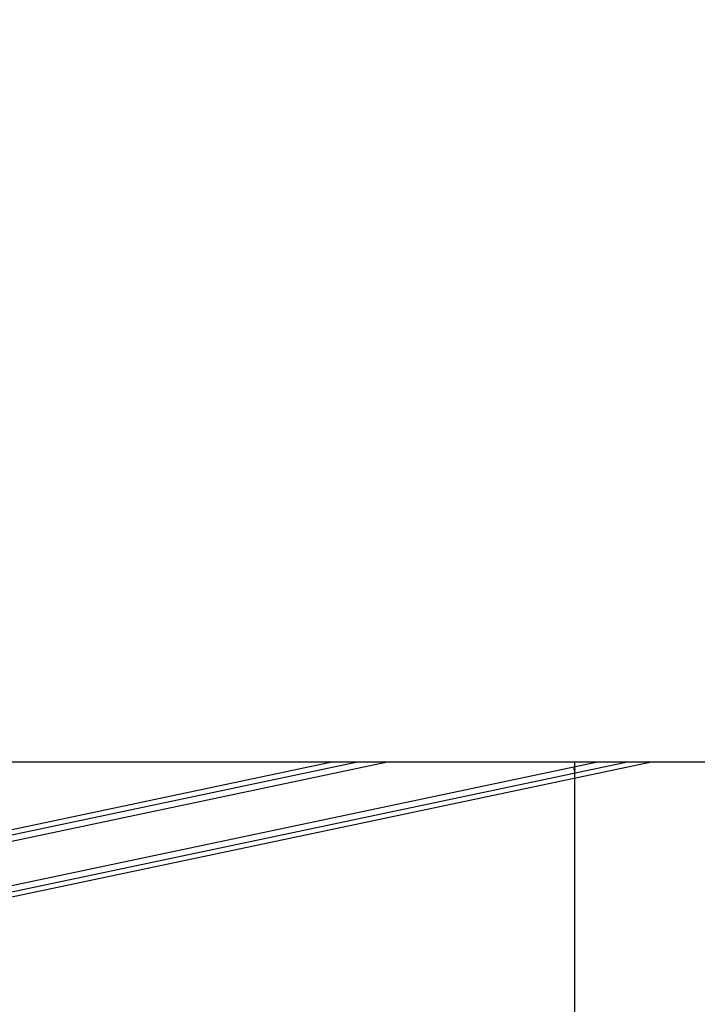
# Paper-space layout '2.5M DUO Wall Base Bracket' of a CAD drawing. Header units: millimetres. Extents: x 20 to 18989, y 40 to 14956.
# Tile 57 of 109: x 9989 to 10527, y 6419 to 7200. Entities that reach past the tile are written whole.
import ezdxf

# ---------------------------------------------------------------- set-up
doc = ezdxf.new("R2010")
doc.units = ezdxf.units.MM
doc.layers.add('COMPONENT_GEOMETRY', color=7, linetype='Continuous')
doc.styles.add('SLDTEXTSTYLE1', font='TXT', dxfattribs={"width": 0.75})
doc.dimstyles.new('SLDDIMSTYLE0', dxfattribs={"dimtxt": 150, "dimasz": 6.604, "dimexe": 0, "dimexo": 0.0625, "dimgap": 37.5, "dimtad": 0, "dimtih": 1, "dimtoh": 1, "dimdec": 0, "dimlfac": 0.5, "dimrnd": 1e-09, "dimzin": 12, "dimdsep": 46, "dimtxsty": 'SLDTEXTSTYLE1', "dimsah": 1, "dimcen": 0.09, "dimadec": 0, "dimazin": 3, "dimtfac": 1, "dimtdec": 0, "dimtofl": 0, "dimtmove": 0, "dimatfit": 3, "dimfxl": 1, "dimfrac": 2, "dimtolj": 1, "dimtzin": 12, "dimarcsym": 0})

# ---------------------------------------------------------------- blocks, each defined once
blk = doc.blocks.new('_D_24')
at = {"layer": 'COMPONENT_GEOMETRY', "color": 7, "ltscale": 2}
for p, q in [((10429.19, 6611), (10429.19, 4483.81)), ((10429.19, 2118.49), (10429.19, 4245.68)), ((7020.83, 2118.49), (10435.54, 2118.49))]:
    blk.add_line(p, q, dxfattribs=at)
for points in [[(10429.19, 6611), (10428.17, 6604.4), (10430.2, 6604.4)], [(10429.19, 2118.49), (10430.2, 2125.1), (10428.17, 2125.1)]]:
    blk.add_solid(points, dxfattribs=at)
at = {"layer": 'COMPONENT_GEOMETRY', "color": 7, "ltscale": 2, "insert": (10207.52, 4439.04), "char_height": 150, "attachment_point": 1, "style": 'SLDTEXTSTYLE1'}
blk.add_mtext('2246', dxfattribs=at)

psp = doc.layouts.new('2.5M DUO Wall Base Bracket')

# ---------------------------------------------------------------- linework, layer by layer
at = {"color": 7, "linetype": 'Continuous', "lineweight": 25, "ltscale": 2}
for p, q in [((9506.66, 6611), (12046.56, 6611)), ((9661.48, 6436.44), (10490.41, 6611)), ((10238.07, 6611), (9758.92, 6510.1))]:
    psp.add_line(p, q, dxfattribs=at)
at = {"color": 8, "linetype": 'Continuous', "lineweight": 25, "ltscale": 2}
for p, q in [((9659.66, 6445.09), (10447.49, 6611)), ((9660.68, 6440.27), (10471.4, 6611)), ((9728.68, 6494.73), (10280.8, 6611)), ((9745.58, 6503.32), (10256.92, 6611))]:
    psp.add_line(p, q, dxfattribs=at)
at = {"color": 7, "linetype": 'Continuous', "lineweight": 25, "ltscale": 2}
psp.add_open_spline([(12046.56, 6611), (11839.99, 6723.87), (11435.09, 6945.1), (10925.67, 7223.73), (10518.34, 7446.95), (10240.36, 7599.64), (10067.64, 7695.35), (9999, 7733.39)], degree=3, knots=[0, 0, 0, 0, 0.302218, 0.592372, 0.745638, 0.898905, 1, 1, 1, 1], dxfattribs=at)

# ---------------------------------------------------------------- dimensions: what is measured, and where the dimension line sits
at = {"layer": 'COMPONENT_GEOMETRY', "color": 7, "ltscale": 2}
dim = psp.add_linear_dim(base=(10429.19, 6611), p1=(7018.29, 2118.49), p2=(12075.31, 6611), angle=90, dimstyle='SLDDIMSTYLE0', dxfattribs=at)
dim.commit()
dim.dimension.update_dxf_attribs({"geometry": '_D_24', "text_midpoint": (10429.19, 4364.75), "dimtype": 160})

doc.saveas('drawing.dxf')
